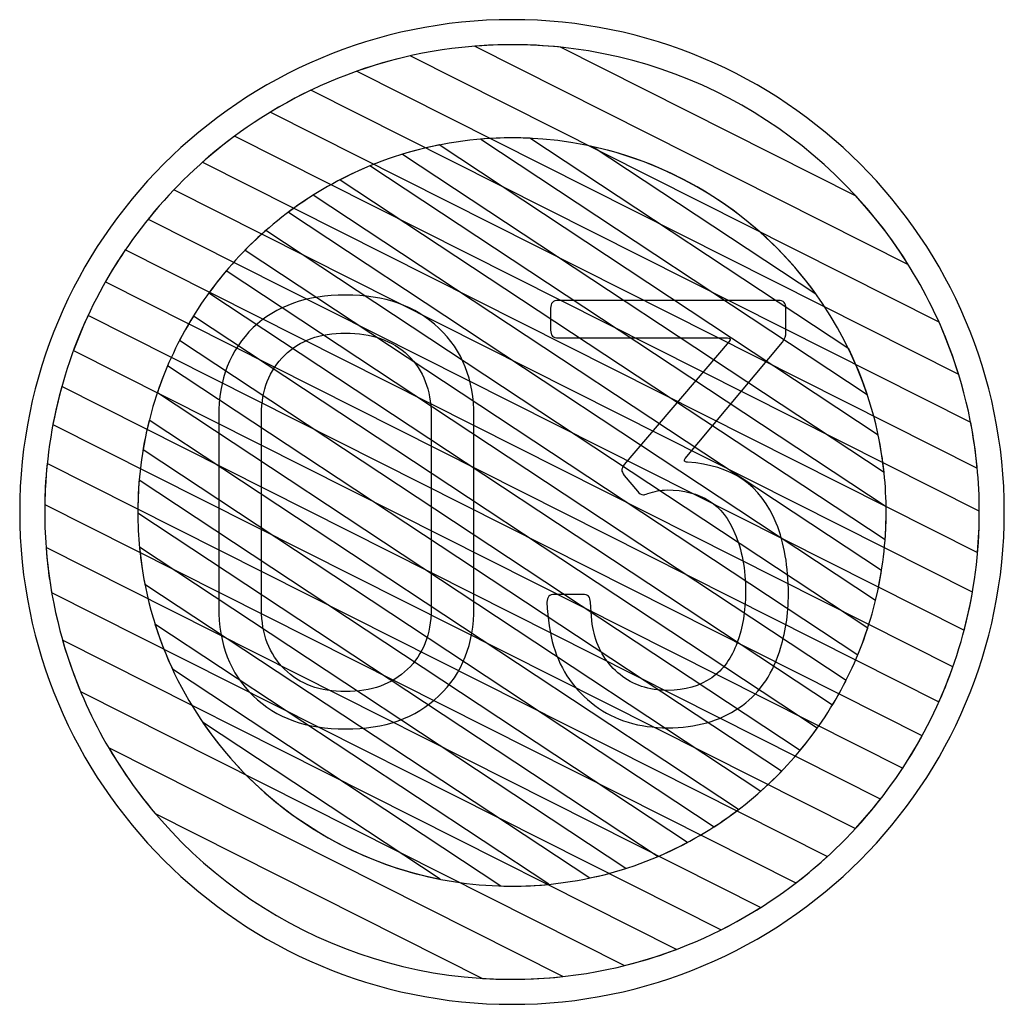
# Model space of a CAD drawing. Header units: millimetres. Extents: x -1146 to 1019, y -763 to 979.
# Tile 1 of 143: x -1055 to -1036, y -509 to -491. Entities that reach past the tile are written whole.
import ezdxf

# ---------------------------------------------------------------- set-up
doc = ezdxf.new("R2010")
doc.units = ezdxf.units.MM
doc.header["$MEASUREMENT"] = 0
doc.layers.add('Layer 1', color=7, linetype='Continuous')

msp = doc.modelspace()

# ---------------------------------------------------------------- linework, layer by layer
at = {"layer": 'Layer 1', "color": 7}
msp.add_open_spline([(-1054.6629, -500.1538), (-1054.6629, -495.0048), (-1050.4887, -490.8306), (-1045.3396, -490.8306), (-1045.3396, -490.8306), (-1040.1904, -490.8306), (-1036.0163, -495.0048), (-1036.0163, -500.1538), (-1036.0163, -500.1538), (-1036.0163, -505.3031), (-1040.1904, -509.4773), (-1045.3396, -509.4773), (-1045.3396, -509.4773), (-1050.4887, -509.4773), (-1054.6629, -505.3031), (-1054.6629, -500.1538)], degree=3, knots=[0, 0, 0, 0, 0.2, 0.2, 0.2, 0.2, 0.4, 0.4, 0.4, 0.4, 0.6, 0.6, 0.6, 0.6, 1, 1, 1, 1], dxfattribs=at)
at = {"layer": 'Layer 1', "color": 123}
for points, knots in [([(-1044.4201, -491.3517), (-1044.4201, -491.3517), (-1038.8249, -494.1705), (-1038.8249, -494.1705), (-1038.8249, -494.1705), (-1037.946, -495.1266), (-1037.2743, -496.2759), (-1036.8817, -497.5466), (-1036.8817, -497.5466), (-1036.8817, -497.5466), (-1048.2769, -491.8058), (-1048.2769, -491.8058), (-1048.2769, -491.8058), (-1047.3573, -491.4813), (-1046.3688, -491.3041), (-1045.3395, -491.3041), (-1045.3395, -491.3041), (-1045.0291, -491.3041), (-1044.7224, -491.3204), (-1044.4201, -491.3517)], [0, 0, 0, 0, 0.1666667, 0.1666667, 0.1666667, 0.1666667, 0.3333333, 0.3333333, 0.3333333, 0.3333333, 0.5, 0.5, 0.5, 0.5, 0.6666667, 0.6666667, 0.6666667, 0.6666667, 1, 1, 1, 1]), ([(-1037.8354, -495.4681), (-1037.8354, -495.4681), (-1046.0447, -491.3323), (-1046.0447, -491.3323), (-1046.0447, -491.3323), (-1045.812, -491.3139), (-1045.5769, -491.3041), (-1045.3395, -491.3041), (-1045.3395, -491.3041), (-1042.1794, -491.3041), (-1039.4014, -492.9694), (-1037.8354, -495.4681)], [0, 0, 0, 0, 0.25, 0.25, 0.25, 0.25, 0.5, 0.5, 0.5, 0.5, 1, 1, 1, 1]), ([(-1047.2662, -491.5159), (-1047.2662, -491.5159), (-1037.2527, -496.5607), (-1037.2527, -496.5607), (-1037.2527, -496.5607), (-1036.8701, -497.4185), (-1036.6204, -498.3477), (-1036.529, -499.3224), (-1036.529, -499.3224), (-1036.529, -499.3224), (-1049.9128, -492.5798), (-1049.9128, -492.5798), (-1049.9128, -492.5798), (-1049.1056, -492.0907), (-1048.2142, -491.7272), (-1047.2662, -491.5159)], [0, 0, 0, 0, 0.2, 0.2, 0.2, 0.2, 0.4, 0.4, 0.4, 0.4, 0.6, 0.6, 0.6, 0.6, 1, 1, 1, 1]), ([(-1049.1476, -492.1662), (-1049.1476, -492.1662), (-1036.6527, -498.461), (-1036.6527, -498.461), (-1036.6527, -498.461), (-1036.5461, -499.0091), (-1036.4896, -499.575), (-1036.4896, -500.1538), (-1036.4896, -500.1538), (-1036.4896, -500.4131), (-1036.5015, -500.6696), (-1036.5235, -500.9233), (-1036.5235, -500.9233), (-1036.5235, -500.9233), (-1051.2006, -493.5291), (-1051.2006, -493.5291), (-1051.2006, -493.5291), (-1050.5861, -492.9849), (-1049.8959, -492.5244), (-1049.1476, -492.1662)], [0, 0, 0, 0, 0.1666667, 0.1666667, 0.1666667, 0.1666667, 0.3333333, 0.3333333, 0.3333333, 0.3333333, 0.5, 0.5, 0.5, 0.5, 0.6666667, 0.6666667, 0.6666667, 0.6666667, 1, 1, 1, 1]), ([(-1050.5926, -493.0363), (-1050.5926, -493.0363), (-1036.4898, -500.1412), (-1036.4898, -500.1412), (-1036.4898, -500.1412), (-1036.4898, -500.1412), (-1036.4896, -500.1538), (-1036.4896, -500.1538), (-1036.4896, -500.1538), (-1036.4896, -500.9274), (-1036.5897, -501.678), (-1036.777, -502.3937), (-1036.777, -502.3937), (-1036.777, -502.3937), (-1052.2309, -494.6081), (-1052.2309, -494.6081), (-1052.2309, -494.6081), (-1051.7543, -494.0171), (-1051.2035, -493.4883), (-1050.5926, -493.0363)], [0, 0, 0, 0, 0.1666667, 0.1666667, 0.1666667, 0.1666667, 0.3333333, 0.3333333, 0.3333333, 0.3333333, 0.5, 0.5, 0.5, 0.5, 0.6666667, 0.6666667, 0.6666667, 0.6666667, 1, 1, 1, 1]), ([(-1046.7195, -493.2036), (-1046.7195, -493.2036), (-1038.4049, -498.6963), (-1038.4049, -498.6963), (-1038.4049, -498.6963), (-1038.3062, -499.1668), (-1038.2538, -499.6543), (-1038.2538, -500.1538), (-1038.2538, -500.1538), (-1038.2538, -500.3299), (-1038.2606, -500.5045), (-1038.2732, -500.6774), (-1038.2732, -500.6774), (-1038.2732, -500.6774), (-1048.5925, -493.8604), (-1048.5925, -493.8604), (-1048.5925, -493.8604), (-1048.0104, -493.5584), (-1047.3814, -493.3348), (-1046.7195, -493.2036)], [0, 0, 0, 0, 0.1666667, 0.1666667, 0.1666667, 0.1666667, 0.3333333, 0.3333333, 0.3333333, 0.3333333, 0.5, 0.5, 0.5, 0.5, 0.6666667, 0.6666667, 0.6666667, 0.6666667, 1, 1, 1, 1]), ([(-1045.0003, -493.0766), (-1045.0003, -493.0766), (-1038.9638, -497.0643), (-1038.9638, -497.0643), (-1038.9638, -497.0643), (-1038.6136, -497.7839), (-1038.382, -498.5714), (-1038.2939, -499.401), (-1038.2939, -499.401), (-1038.2939, -499.401), (-1047.4118, -493.3777), (-1047.4118, -493.3777), (-1047.4118, -493.3777), (-1046.756, -493.1768), (-1046.0602, -493.0683), (-1045.3395, -493.0683), (-1045.3395, -493.0683), (-1045.2258, -493.0683), (-1045.1127, -493.0713), (-1045.0003, -493.0766)], [0, 0, 0, 0, 0.1666667, 0.1666667, 0.1666667, 0.1666667, 0.3333333, 0.3333333, 0.3333333, 0.3333333, 0.5, 0.5, 0.5, 0.5, 0.6666667, 0.6666667, 0.6666667, 0.6666667, 1, 1, 1, 1]), ([(-1038.6124, -497.9277), (-1038.6124, -497.9277), (-1045.9309, -493.0932), (-1045.9309, -493.0932), (-1045.9309, -493.0932), (-1045.7358, -493.077), (-1045.5387, -493.0683), (-1045.3395, -493.0683), (-1045.3395, -493.0683), (-1042.2099, -493.0683), (-1039.5479, -495.108), (-1038.6124, -497.9277)], [0, 0, 0, 0, 0.25, 0.25, 0.25, 0.25, 0.5, 0.5, 0.5, 0.5, 1, 1, 1, 1]), ([(-1039.5876, -496.0208), (-1039.5876, -496.0208), (-1043.8019, -493.2368), (-1043.8019, -493.2368), (-1043.8019, -493.2368), (-1042.0777, -493.6199), (-1040.588, -494.6328), (-1039.5876, -496.0208)], [0, 0, 0, 0, 0.3333333, 0.3333333, 0.3333333, 0.3333333, 1, 1, 1, 1]), ([(-1048.0312, -493.5999), (-1048.0312, -493.5999), (-1038.255, -500.058), (-1038.255, -500.058), (-1038.255, -500.058), (-1038.2546, -500.09), (-1038.2538, -500.1218), (-1038.2538, -500.1538), (-1038.2538, -500.1538), (-1038.2538, -500.7281), (-1038.323, -501.2865), (-1038.4526, -501.8216), (-1038.4526, -501.8216), (-1038.4526, -501.8216), (-1049.5732, -494.4755), (-1049.5732, -494.4755), (-1049.5732, -494.4755), (-1049.1011, -494.1227), (-1048.5835, -493.8275), (-1048.0312, -493.5999)], [0, 0, 0, 0, 0.1666667, 0.1666667, 0.1666667, 0.1666667, 0.3333333, 0.3333333, 0.3333333, 0.3333333, 0.5, 0.5, 0.5, 0.5, 0.6666667, 0.6666667, 0.6666667, 0.6666667, 1, 1, 1, 1]), ([(-1049.1042, -494.1538), (-1049.1042, -494.1538), (-1038.341, -501.2639), (-1038.341, -501.2639), (-1038.341, -501.2639), (-1038.4289, -501.8201), (-1038.5818, -502.355), (-1038.7915, -502.8605), (-1038.7915, -502.8605), (-1038.7915, -502.8605), (-1050.3955, -495.195), (-1050.3955, -495.195), (-1050.3955, -495.195), (-1050.008, -494.8), (-1049.5746, -494.45), (-1049.1042, -494.1538)], [0, 0, 0, 0, 0.2, 0.2, 0.2, 0.2, 0.4, 0.4, 0.4, 0.4, 0.6, 0.6, 0.6, 0.6, 1, 1, 1, 1])]:
    msp.add_open_spline(points, degree=3, knots=knots, dxfattribs=at)
at = {"layer": 'Layer 1', "color": 143}
for points, knots in [([(-1051.7455, -494.0536), (-1051.7455, -494.0536), (-1036.6206, -501.6734), (-1036.6206, -501.6734), (-1036.6206, -501.6734), (-1036.7469, -502.4), (-1036.962, -503.0965), (-1037.2544, -503.7512), (-1037.2544, -503.7512), (-1037.2544, -503.7512), (-1053.041, -495.798), (-1053.041, -495.798), (-1053.041, -495.798), (-1052.681, -495.1639), (-1052.2452, -494.578), (-1051.7455, -494.0536)], [0, 0, 0, 0, 0.2, 0.2, 0.2, 0.2, 0.4, 0.4, 0.4, 0.4, 0.6, 0.6, 0.6, 0.6, 1, 1, 1, 1]), ([(-1052.6625, -495.1897), (-1052.6625, -495.1897), (-1036.9894, -503.0857), (-1036.9894, -503.0857), (-1036.9894, -503.0857), (-1037.2292, -503.7668), (-1037.5502, -504.4099), (-1037.9405, -505.0036), (-1037.9405, -505.0036), (-1037.9405, -505.0036), (-1053.6435, -497.0926), (-1053.6435, -497.0926), (-1053.6435, -497.0926), (-1053.3931, -496.4157), (-1053.0623, -495.7775), (-1052.6625, -495.1897)], [0, 0, 0, 0, 0.2, 0.2, 0.2, 0.2, 0.4, 0.4, 0.4, 0.4, 0.6, 0.6, 0.6, 0.6, 1, 1, 1, 1]), ([(-1053.3678, -496.4324), (-1053.3678, -496.4324), (-1037.5714, -504.3905), (-1037.5714, -504.3905), (-1037.5714, -504.3905), (-1037.9209, -505.0288), (-1038.3471, -505.6192), (-1038.8369, -506.1501), (-1038.8369, -506.1501), (-1038.8369, -506.1501), (-1054.0329, -498.4945), (-1054.0329, -498.4945), (-1054.0329, -498.4945), (-1053.8952, -497.7725), (-1053.6698, -497.0812), (-1053.3678, -496.4324)], [0, 0, 0, 0, 0.2, 0.2, 0.2, 0.2, 0.4, 0.4, 0.4, 0.4, 0.6, 0.6, 0.6, 0.6, 1, 1, 1, 1]), ([(-1053.8657, -497.7796), (-1053.8657, -497.7796), (-1038.3614, -505.5906), (-1038.3614, -505.5906), (-1038.3614, -505.5906), (-1038.8262, -506.1859), (-1039.3655, -506.7201), (-1039.965, -507.1798), (-1039.965, -507.1798), (-1039.965, -507.1798), (-1054.1878, -500.0145), (-1054.1878, -500.0145), (-1054.1878, -500.0145), (-1054.1758, -499.2417), (-1054.0645, -498.4926), (-1053.8657, -497.7796)], [0, 0, 0, 0, 0.2, 0.2, 0.2, 0.2, 0.4, 0.4, 0.4, 0.4, 0.6, 0.6, 0.6, 0.6, 1, 1, 1, 1]), ([(-1054.1424, -499.2384), (-1054.1424, -499.2384), (-1039.3694, -506.6809), (-1039.3694, -506.6809), (-1039.3694, -506.6809), (-1039.9691, -507.23), (-1040.6447, -507.6974), (-1041.378, -508.0661), (-1041.378, -508.0661), (-1041.378, -508.0661), (-1054.0578, -501.6782), (-1054.0578, -501.6782), (-1054.0578, -501.6782), (-1054.1442, -501.1828), (-1054.1896, -500.6735), (-1054.1896, -500.1538), (-1054.1896, -500.1538), (-1054.1896, -499.8447), (-1054.1735, -499.5393), (-1054.1424, -499.2384)], [0, 0, 0, 0, 0.1666667, 0.1666667, 0.1666667, 0.1666667, 0.3333333, 0.3333333, 0.3333333, 0.3333333, 0.5, 0.5, 0.5, 0.5, 0.6666667, 0.6666667, 0.6666667, 0.6666667, 1, 1, 1, 1]), ([(-1054.1642, -500.8255), (-1054.1642, -500.8255), (-1040.6305, -507.6436), (-1040.6305, -507.6436), (-1040.6305, -507.6436), (-1041.4149, -508.1385), (-1042.2821, -508.5135), (-1043.206, -508.7433), (-1043.206, -508.7433), (-1043.206, -508.7433), (-1053.5108, -503.5518), (-1053.5108, -503.5518), (-1053.5108, -503.5518), (-1053.8657, -502.7015), (-1054.0919, -501.7847), (-1054.1642, -500.8255)], [0, 0, 0, 0, 0.2, 0.2, 0.2, 0.2, 0.4, 0.4, 0.4, 0.4, 0.6, 0.6, 0.6, 0.6, 1, 1, 1, 1]), ([(-1053.8511, -502.5813), (-1053.8511, -502.5813), (-1042.2261, -508.4379), (-1042.2261, -508.4379), (-1042.2261, -508.4379), (-1043.1951, -508.8033), (-1044.2442, -509.0039), (-1045.3395, -509.0039), (-1045.3395, -509.0039), (-1045.3395, -509.0039), (-1045.3395, -509.0039), (-1045.3395, -509.0039), (-1045.3395, -509.0039), (-1045.5267, -509.0039), (-1045.7122, -508.9974), (-1045.8966, -508.9858), (-1045.8966, -508.9858), (-1045.8966, -508.9858), (-1052.0964, -505.8624), (-1052.0964, -505.8624), (-1052.0964, -505.8624), (-1052.8962, -504.9173), (-1053.5021, -503.803), (-1053.8511, -502.5813)], [0, 0, 0, 0, 0.1428571, 0.1428571, 0.1428571, 0.1428571, 0.2857143, 0.2857143, 0.2857143, 0.2857143, 0.4285714, 0.4285714, 0.4285714, 0.4285714, 0.5714286, 0.5714286, 0.5714286, 0.5714286, 0.7142857, 0.7142857, 0.7142857, 0.7142857, 1, 1, 1, 1]), ([(-1052.9775, -504.6196), (-1052.9775, -504.6196), (-1044.3787, -508.9515), (-1044.3787, -508.9515), (-1044.3787, -508.9515), (-1044.6944, -508.9857), (-1045.0149, -509.0039), (-1045.3395, -509.0039), (-1045.3395, -509.0039), (-1045.3395, -509.0039), (-1045.3395, -509.0039), (-1045.3395, -509.0039), (-1045.3395, -509.0039), (-1048.5916, -509.0039), (-1051.4393, -507.2404), (-1052.9775, -504.6196)], [0, 0, 0, 0, 0.2, 0.2, 0.2, 0.2, 0.4, 0.4, 0.4, 0.4, 0.6, 0.6, 0.6, 0.6, 1, 1, 1, 1])]:
    msp.add_open_spline(points, degree=3, knots=knots, dxfattribs=at)
at = {"layer": 'Layer 1', "color": 133}
for points, knots in [([(-1050.0023, -494.8233), (-1050.0023, -494.8233), (-1038.6036, -502.3532), (-1038.6036, -502.3532), (-1038.6036, -502.3532), (-1038.7714, -502.8658), (-1038.9959, -503.353), (-1039.2702, -503.807), (-1039.2702, -503.807), (-1039.2702, -503.807), (-1051.0802, -496.0053), (-1051.0802, -496.0053), (-1051.0802, -496.0053), (-1050.766, -495.5719), (-1050.4042, -495.1753), (-1050.0023, -494.8233)], [0, 0, 0, 0, 0.2, 0.2, 0.2, 0.2, 0.4, 0.4, 0.4, 0.4, 0.6, 0.6, 0.6, 0.6, 1, 1, 1, 1]), ([(-1050.7544, -495.5892), (-1050.7544, -495.5892), (-1039.0141, -503.3448), (-1039.0141, -503.3448), (-1039.0141, -503.3448), (-1039.2539, -503.8182), (-1039.5452, -504.2613), (-1039.8807, -504.6665), (-1039.8807, -504.6665), (-1039.8807, -504.6665), (-1051.6339, -496.9023), (-1051.6339, -496.9023), (-1051.6339, -496.9023), (-1051.3896, -496.4314), (-1051.0939, -495.9913), (-1050.7544, -495.5892)], [0, 0, 0, 0, 0.2, 0.2, 0.2, 0.2, 0.4, 0.4, 0.4, 0.4, 0.6, 0.6, 0.6, 0.6, 1, 1, 1, 1]), ([(-1051.3734, -496.4431), (-1051.3734, -496.4431), (-1039.559, -504.2476), (-1039.559, -504.2476), (-1039.559, -504.2476), (-1039.8686, -504.6835), (-1040.2264, -505.0827), (-1040.6242, -505.4381), (-1040.6242, -505.4381), (-1040.6242, -505.4381), (-1052.0538, -497.8877), (-1052.0538, -497.8877), (-1052.0538, -497.8877), (-1051.8811, -497.3778), (-1051.6516, -496.8939), (-1051.3734, -496.4431)], [0, 0, 0, 0, 0.2, 0.2, 0.2, 0.2, 0.4, 0.4, 0.4, 0.4, 0.6, 0.6, 0.6, 0.6, 1, 1, 1, 1]), ([(-1051.8612, -497.3836), (-1051.8612, -497.3836), (-1040.2354, -505.0635), (-1040.2354, -505.0635), (-1040.2354, -505.0635), (-1040.618, -505.4611), (-1041.0463, -505.8143), (-1041.5119, -506.1144), (-1041.5119, -506.1144), (-1041.5119, -506.1144), (-1052.3261, -498.9707), (-1052.3261, -498.9707), (-1052.3261, -498.9707), (-1052.2326, -498.4175), (-1052.0753, -497.8857), (-1051.8612, -497.3836)], [0, 0, 0, 0, 0.2, 0.2, 0.2, 0.2, 0.4, 0.4, 0.4, 0.4, 0.6, 0.6, 0.6, 0.6, 1, 1, 1, 1]), ([(-1052.2095, -498.4162), (-1052.2095, -498.4162), (-1041.0489, -505.7889), (-1041.0489, -505.7889), (-1041.0489, -505.7889), (-1041.5149, -506.1446), (-1042.0259, -506.4441), (-1042.5721, -506.6768), (-1042.5721, -506.6768), (-1042.5721, -506.6768), (-1052.4252, -500.1679), (-1052.4252, -500.1679), (-1052.4252, -500.1679), (-1052.4252, -500.1679), (-1052.4254, -500.1538), (-1052.4254, -500.1538), (-1052.4254, -500.1538), (-1052.4254, -499.5545), (-1052.3502, -498.9723), (-1052.2095, -498.4162)], [0, 0, 0, 0, 0.1666667, 0.1666667, 0.1666667, 0.1666667, 0.3333333, 0.3333333, 0.3333333, 0.3333333, 0.5, 0.5, 0.5, 0.5, 0.6666667, 0.6666667, 0.6666667, 0.6666667, 1, 1, 1, 1]), ([(-1052.3997, -499.5533), (-1052.3997, -499.5533), (-1042.0181, -506.4114), (-1042.0181, -506.4114), (-1042.0181, -506.4114), (-1042.5918, -506.7171), (-1043.2123, -506.9462), (-1043.8656, -507.0851), (-1043.8656, -507.0851), (-1043.8656, -507.0851), (-1052.2931, -501.5179), (-1052.2931, -501.5179), (-1052.2931, -501.5179), (-1052.3796, -501.0763), (-1052.4254, -500.6204), (-1052.4254, -500.1538), (-1052.4254, -500.1538), (-1052.4254, -499.9515), (-1052.4164, -499.7513), (-1052.3997, -499.5533)], [0, 0, 0, 0, 0.1666667, 0.1666667, 0.1666667, 0.1666667, 0.3333333, 0.3333333, 0.3333333, 0.3333333, 0.5, 0.5, 0.5, 0.5, 0.6666667, 0.6666667, 0.6666667, 0.6666667, 1, 1, 1, 1]), ([(-1052.3938, -500.8201), (-1052.3938, -500.8201), (-1043.1839, -506.9041), (-1043.1839, -506.9041), (-1043.1839, -506.9041), (-1043.864, -507.1218), (-1044.5882, -507.2397), (-1045.3395, -507.2397), (-1045.3395, -507.2397), (-1045.3395, -507.2397), (-1045.3395, -507.2397), (-1045.3395, -507.2397), (-1045.3395, -507.2397), (-1045.4093, -507.2397), (-1045.4788, -507.2384), (-1045.5481, -507.2364), (-1045.5481, -507.2364), (-1045.5481, -507.2364), (-1051.7714, -503.1253), (-1051.7714, -503.1253), (-1051.7714, -503.1253), (-1052.1019, -502.4127), (-1052.3173, -501.6363), (-1052.3938, -500.8201)], [0, 0, 0, 0, 0.1428571, 0.1428571, 0.1428571, 0.1428571, 0.2857143, 0.2857143, 0.2857143, 0.2857143, 0.4285714, 0.4285714, 0.4285714, 0.4285714, 0.5714286, 0.5714286, 0.5714286, 0.5714286, 0.7142857, 0.7142857, 0.7142857, 0.7142857, 1, 1, 1, 1]), ([(-1052.1005, -502.2766), (-1052.1005, -502.2766), (-1044.6397, -507.2051), (-1044.6397, -507.2051), (-1044.6397, -507.2051), (-1044.87, -507.2278), (-1045.1034, -507.2397), (-1045.3395, -507.2397), (-1045.3395, -507.2397), (-1045.3395, -507.2397), (-1045.3395, -507.2397), (-1045.3395, -507.2397), (-1045.3395, -507.2397), (-1046.6776, -507.2397), (-1047.9303, -506.8666), (-1048.9991, -506.2194), (-1048.9991, -506.2194), (-1048.9991, -506.2194), (-1049.4625, -505.9133), (-1049.4625, -505.9133), (-1049.4625, -505.9133), (-1050.6962, -505.0276), (-1051.635, -503.7562), (-1052.1005, -502.2766)], [0, 0, 0, 0, 0.1428571, 0.1428571, 0.1428571, 0.1428571, 0.2857143, 0.2857143, 0.2857143, 0.2857143, 0.4285714, 0.4285714, 0.4285714, 0.4285714, 0.5714286, 0.5714286, 0.5714286, 0.5714286, 0.7142857, 0.7142857, 0.7142857, 0.7142857, 1, 1, 1, 1]), ([(-1051.1978, -504.1356), (-1051.1978, -504.1356), (-1046.6973, -507.1086), (-1046.6973, -507.1086), (-1046.6973, -507.1086), (-1048.5604, -506.7455), (-1050.1649, -505.6503), (-1051.1978, -504.1356)], [0, 0, 0, 0, 0.3333333, 0.3333333, 0.3333333, 0.3333333, 1, 1, 1, 1])]:
    msp.add_open_spline(points, degree=3, knots=knots, dxfattribs=at)
at = {"layer": 'Layer 1', "color": 250}
for points, knots in [([(-1048.4944, -504.2631), (-1049.2259, -504.2631), (-1049.8088, -504.0574), (-1050.2431, -503.6344), (-1050.2431, -503.6344), (-1050.6774, -503.2115), (-1050.8946, -502.6514), (-1050.8946, -501.9542), (-1050.8946, -501.9542), (-1050.8946, -501.9542), (-1050.8946, -498.3425), (-1050.8946, -498.3425), (-1050.8946, -498.3425), (-1050.8946, -497.6452), (-1050.6774, -497.0852), (-1050.2431, -496.6624), (-1050.2431, -496.6624), (-1049.8088, -496.2507), (-1049.2259, -496.045), (-1048.4944, -496.045), (-1048.4944, -496.045), (-1047.7515, -496.045), (-1047.1685, -496.2507), (-1046.7228, -496.6738), (-1046.7228, -496.6738), (-1046.277, -497.0966), (-1046.0599, -497.6452), (-1046.0599, -498.3425), (-1046.0599, -498.3425), (-1046.0599, -498.3425), (-1046.0599, -501.9542), (-1046.0599, -501.9542), (-1046.0599, -501.9542), (-1046.0599, -502.6514), (-1046.277, -503.2115), (-1046.7228, -503.6344), (-1046.7228, -503.6344), (-1047.1685, -504.0574), (-1047.7515, -504.2631), (-1048.4944, -504.2631)], [0, 0, 0, 0, 0.0909091, 0.0909091, 0.0909091, 0.0909091, 0.1818182, 0.1818182, 0.1818182, 0.1818182, 0.2727273, 0.2727273, 0.2727273, 0.2727273, 0.3636364, 0.3636364, 0.3636364, 0.3636364, 0.4545455, 0.4545455, 0.4545455, 0.4545455, 0.5454545, 0.5454545, 0.5454545, 0.5454545, 0.6363636, 0.6363636, 0.6363636, 0.6363636, 0.7272727, 0.7272727, 0.7272727, 0.7272727, 0.8181818, 0.8181818, 0.8181818, 0.8181818, 1, 1, 1, 1]), ([(-1040.3337, -500.3654), (-1040.1851, -500.7427), (-1040.1051, -501.1885), (-1040.1051, -501.7028), (-1040.1051, -501.7028), (-1040.1051, -502.0914), (-1040.1622, -502.4572), (-1040.2765, -502.8001), (-1040.2765, -502.8001), (-1040.4251, -503.2687), (-1040.688, -503.6229), (-1041.0423, -503.863), (-1041.0423, -503.863), (-1041.4081, -504.1144), (-1041.8538, -504.2401), (-1042.391, -504.2401), (-1042.391, -504.2401), (-1042.9282, -504.2401), (-1043.3968, -504.1029), (-1043.774, -503.8173), (-1043.774, -503.8173), (-1044.1512, -503.5314), (-1044.414, -503.1659), (-1044.5512, -502.6972), (-1044.5512, -502.6972), (-1044.6198, -502.4572), (-1044.6655, -502.1828), (-1044.6769, -501.8628), (-1044.6769, -501.8628), (-1044.6769, -501.76), (-1044.6312, -501.7141), (-1044.5283, -501.7141), (-1044.5283, -501.7141), (-1044.5283, -501.7141), (-1044.0026, -501.7141), (-1044.0026, -501.7141), (-1044.0026, -501.7141), (-1043.8997, -501.7141), (-1043.854, -501.76), (-1043.854, -501.8628), (-1043.854, -501.8628), (-1043.8426, -502.1258), (-1043.8197, -502.32), (-1043.7854, -502.4458), (-1043.7854, -502.4458), (-1043.7054, -502.7772), (-1043.534, -503.0401), (-1043.2939, -503.2344), (-1043.2939, -503.2344), (-1043.0539, -503.4286), (-1042.7453, -503.5314), (-1042.391, -503.5314), (-1042.391, -503.5314), (-1042.0595, -503.5314), (-1041.7852, -503.4515), (-1041.5566, -503.2915), (-1041.5566, -503.2915), (-1041.3395, -503.143), (-1041.1795, -502.9144), (-1041.0766, -502.6285), (-1041.0766, -502.6285), (-1040.9737, -502.3429), (-1040.9166, -502.0342), (-1040.9166, -501.68), (-1040.9166, -501.68), (-1040.9166, -501.2343), (-1040.9852, -500.857), (-1041.1223, -500.5598), (-1041.1223, -500.5598), (-1041.3395, -500.0111), (-1041.7624, -499.737), (-1042.4024, -499.737), (-1042.4024, -499.737), (-1042.5282, -499.737), (-1042.6425, -499.7597), (-1042.7682, -499.8054), (-1042.7682, -499.8054), (-1042.8139, -499.8169), (-1042.8368, -499.8283), (-1042.8482, -499.8283), (-1042.8482, -499.8283), (-1042.8939, -499.8283), (-1042.9282, -499.8054), (-1042.9625, -499.7597), (-1042.9625, -499.7597), (-1042.9625, -499.7597), (-1043.2139, -499.4625), (-1043.2139, -499.4625), (-1043.2139, -499.4625), (-1043.2482, -499.4168), (-1043.2596, -499.3826), (-1043.2596, -499.3597), (-1043.2596, -499.3597), (-1043.2596, -499.3367), (-1043.2482, -499.3025), (-1043.2139, -499.2568), (-1043.2139, -499.2568), (-1043.2139, -499.2568), (-1041.2252, -496.9252), (-1041.2252, -496.9252), (-1041.2252, -496.9252), (-1041.1909, -496.8795), (-1041.2023, -496.8566), (-1041.2595, -496.8566), (-1041.2595, -496.8566), (-1041.2595, -496.8566), (-1044.4598, -496.8566), (-1044.4598, -496.8566), (-1044.4598, -496.8566), (-1044.5626, -496.8566), (-1044.6083, -496.8109), (-1044.6083, -496.7079), (-1044.6083, -496.7079), (-1044.6083, -496.7079), (-1044.6083, -496.2966), (-1044.6083, -496.2966), (-1044.6083, -496.2966), (-1044.6083, -496.1937), (-1044.5626, -496.1479), (-1044.4598, -496.1479), (-1044.4598, -496.1479), (-1044.4598, -496.1479), (-1040.2994, -496.1479), (-1040.2994, -496.1479), (-1040.2994, -496.1479), (-1040.1965, -496.1479), (-1040.1508, -496.1937), (-1040.1508, -496.2966), (-1040.1508, -496.2966), (-1040.1508, -496.2966), (-1040.1508, -496.7537), (-1040.1508, -496.7537), (-1040.1508, -496.7537), (-1040.1508, -496.8109), (-1040.1737, -496.8795), (-1040.2194, -496.9365), (-1040.2194, -496.9365), (-1040.2194, -496.9365), (-1042.0595, -499.1425), (-1042.0595, -499.1425), (-1042.0595, -499.1425), (-1042.071, -499.154), (-1042.0824, -499.1769), (-1042.071, -499.1884), (-1042.071, -499.1884), (-1042.0595, -499.1997), (-1042.0481, -499.211), (-1042.0138, -499.211), (-1042.0138, -499.211), (-1041.1795, -499.2683), (-1040.6194, -499.6454), (-1040.3337, -500.3654)], [0, 0, 0, 0, 0.025641, 0.025641, 0.025641, 0.025641, 0.0512821, 0.0512821, 0.0512821, 0.0512821, 0.0769231, 0.0769231, 0.0769231, 0.0769231, 0.1025641, 0.1025641, 0.1025641, 0.1025641, 0.1282051, 0.1282051, 0.1282051, 0.1282051, 0.1538462, 0.1538462, 0.1538462, 0.1538462, 0.1794872, 0.1794872, 0.1794872, 0.1794872, 0.2051282, 0.2051282, 0.2051282, 0.2051282, 0.2307692, 0.2307692, 0.2307692, 0.2307692, 0.2564103, 0.2564103, 0.2564103, 0.2564103, 0.2820513, 0.2820513, 0.2820513, 0.2820513, 0.3076923, 0.3076923, 0.3076923, 0.3076923, 0.3333333, 0.3333333, 0.3333333, 0.3333333, 0.3589744, 0.3589744, 0.3589744, 0.3589744, 0.3846154, 0.3846154, 0.3846154, 0.3846154, 0.4102564, 0.4102564, 0.4102564, 0.4102564, 0.4358974, 0.4358974, 0.4358974, 0.4358974, 0.4615385, 0.4615385, 0.4615385, 0.4615385, 0.4871795, 0.4871795, 0.4871795, 0.4871795, 0.5128205, 0.5128205, 0.5128205, 0.5128205, 0.5384615, 0.5384615, 0.5384615, 0.5384615, 0.5641026, 0.5641026, 0.5641026, 0.5641026, 0.5897436, 0.5897436, 0.5897436, 0.5897436, 0.6153846, 0.6153846, 0.6153846, 0.6153846, 0.6410256, 0.6410256, 0.6410256, 0.6410256, 0.6666667, 0.6666667, 0.6666667, 0.6666667, 0.6923077, 0.6923077, 0.6923077, 0.6923077, 0.7179487, 0.7179487, 0.7179487, 0.7179487, 0.7435897, 0.7435897, 0.7435897, 0.7435897, 0.7692308, 0.7692308, 0.7692308, 0.7692308, 0.7948718, 0.7948718, 0.7948718, 0.7948718, 0.8205128, 0.8205128, 0.8205128, 0.8205128, 0.8461538, 0.8461538, 0.8461538, 0.8461538, 0.8717949, 0.8717949, 0.8717949, 0.8717949, 0.8974359, 0.8974359, 0.8974359, 0.8974359, 0.9230769, 0.9230769, 0.9230769, 0.9230769, 0.9487179, 0.9487179, 0.9487179, 0.9487179, 1, 1, 1, 1]), ([(-1048.4944, -503.5544), (-1048.0029, -503.5544), (-1047.6143, -503.4171), (-1047.3171, -503.1316), (-1047.3171, -503.1316), (-1047.02, -502.8456), (-1046.8714, -502.4686), (-1046.8714, -502), (-1046.8714, -502), (-1046.8714, -502), (-1046.8714, -498.3081), (-1046.8714, -498.3081), (-1046.8714, -498.3081), (-1046.8714, -497.8396), (-1047.02, -497.4739), (-1047.3057, -497.188), (-1047.3057, -497.188), (-1047.6029, -496.9024), (-1048.0029, -496.7652), (-1048.4944, -496.7652), (-1048.4944, -496.7652), (-1048.9744, -496.7652), (-1049.363, -496.9024), (-1049.6488, -497.188), (-1049.6488, -497.188), (-1049.9345, -497.4739), (-1050.0831, -497.8396), (-1050.0831, -498.3081), (-1050.0831, -498.3081), (-1050.0831, -498.3081), (-1050.0831, -502), (-1050.0831, -502), (-1050.0831, -502), (-1050.0831, -502.4686), (-1049.9345, -502.8456), (-1049.6488, -503.1316), (-1049.6488, -503.1316), (-1049.363, -503.4171), (-1048.9744, -503.5544), (-1048.4944, -503.5544)], [0, 0, 0, 0, 0.0909091, 0.0909091, 0.0909091, 0.0909091, 0.1818182, 0.1818182, 0.1818182, 0.1818182, 0.2727273, 0.2727273, 0.2727273, 0.2727273, 0.3636364, 0.3636364, 0.3636364, 0.3636364, 0.4545455, 0.4545455, 0.4545455, 0.4545455, 0.5454545, 0.5454545, 0.5454545, 0.5454545, 0.6363636, 0.6363636, 0.6363636, 0.6363636, 0.7272727, 0.7272727, 0.7272727, 0.7272727, 0.8181818, 0.8181818, 0.8181818, 0.8181818, 1, 1, 1, 1])]:
    msp.add_open_spline(points, degree=3, knots=knots, dxfattribs=at)

doc.saveas('drawing.dxf')
